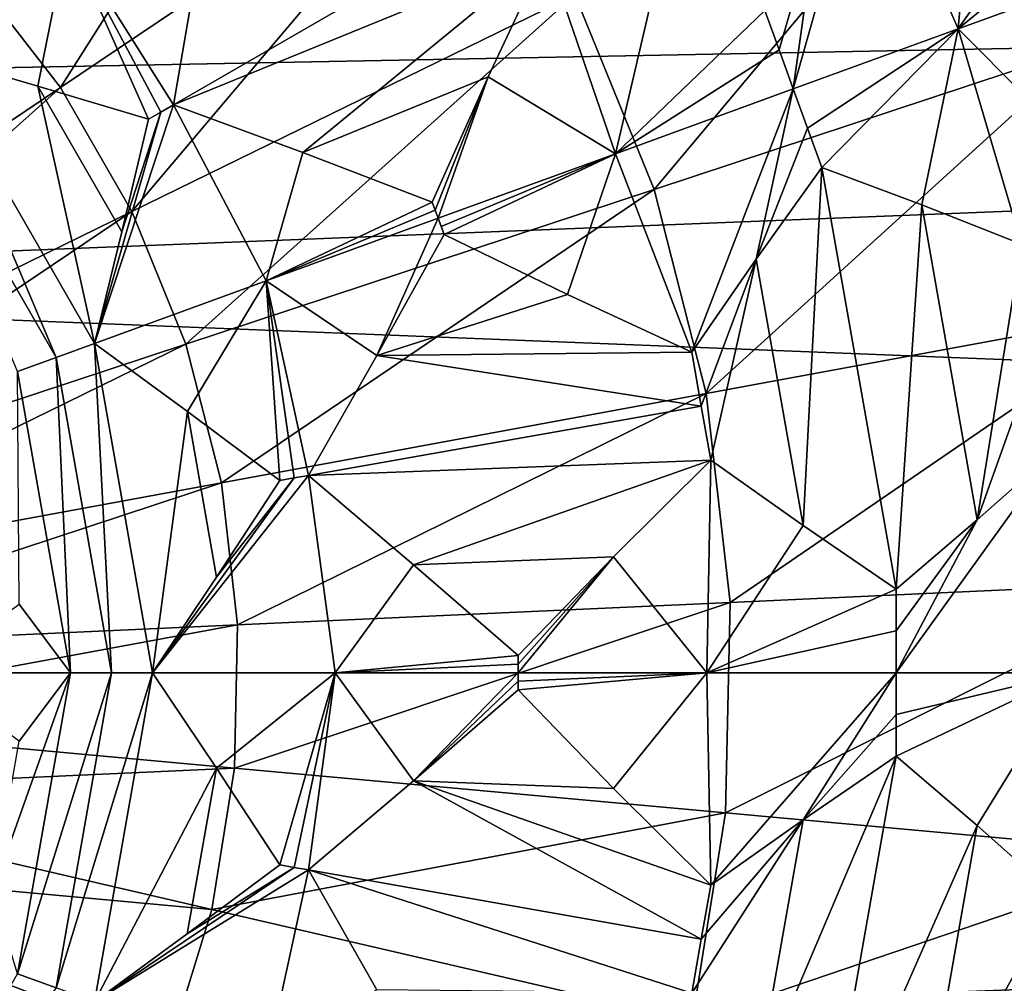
# Model space of a CAD drawing. Header units: millimetres. Extents: x -42.5 to 42.5, y -42.5 to 42.5.
# Tile 104 of 148: x 3.4 to 7.4, y -1.3 to 2.6. Entities that reach past the tile are written whole.
import ezdxf

# ---------------------------------------------------------------- set-up
doc = ezdxf.new("R2010")
doc.units = ezdxf.units.MM
doc.header["$LTSCALE"] = 127.314815
for name, color, linetype in [('136', 7, 'CONTINUOUS'), ('481', 7, 'CONTINUOUS'), ('482', 7, 'CONTINUOUS'), ('485', 7, 'CONTINUOUS'), ('525', 7, 'CONTINUOUS'), ('526', 7, 'CONTINUOUS'), ('527', 7, 'CONTINUOUS'), ('528', 7, 'CONTINUOUS'), ('529', 7, 'CONTINUOUS'), ('530', 7, 'CONTINUOUS'), ('531', 7, 'CONTINUOUS'), ('532', 7, 'CONTINUOUS'), ('533', 7, 'CONTINUOUS'), ('537', 7, 'CONTINUOUS'), ('538', 7, 'CONTINUOUS'), ('539', 7, 'CONTINUOUS'), ('540', 7, 'CONTINUOUS'), ('542', 7, 'CONTINUOUS'), ('543', 7, 'CONTINUOUS'), ('549', 7, 'CONTINUOUS'), ('550', 7, 'CONTINUOUS'), ('553', 7, 'CONTINUOUS'), ('572', 7, 'CONTINUOUS'), ('573', 7, 'CONTINUOUS'), ('576', 7, 'CONTINUOUS'), ('577', 7, 'CONTINUOUS'), ('578', 7, 'CONTINUOUS'), ('6', 7, 'CONTINUOUS'), ('9', 7, 'CONTINUOUS')]:
    doc.layers.add(name, color=color, linetype=linetype)

msp = doc.modelspace()

# ---------------------------------------------------------------- linework, layer by layer
at = {"layer": '136', "linetype": 'Continuous'}
for points in [[(7.7004, 2.5408, 44.4183), (8.7989, 4.3081, 43.5195), (7.2827, 3.5657, 44.4183), (7.7004, 2.5408, 44.4183)], [(3.5282, 2.372, 45.6703), (4.6648, 4.1619, 45.1417), (3.1724, 2.8304, 45.6703), (3.5282, 2.372, 45.6703)], [(5.1881, 3.488, 45.1417), (4.6648, 4.1619, 45.1417), (3.5282, 2.372, 45.6703), (5.1881, 3.488, 45.1417)], [(5.9368, 1.9589, 45.1417), (7.2827, 3.5657, 44.4183), (5.6147, 2.749, 45.1417), (5.9368, 1.9589, 45.1417)], [(7.7004, 2.5408, 44.4183), (7.2827, 3.5657, 44.4183), (5.9368, 1.9589, 45.1417), (7.7004, 2.5408, 44.4183)], [(3.8184, 1.8695, 45.6703), (5.1881, 3.488, 45.1417), (3.5282, 2.372, 45.6703), (3.8184, 1.8695, 45.6703)], [(5.6147, 2.749, 45.1417), (5.1881, 3.488, 45.1417), (3.8184, 1.8695, 45.6703), (5.6147, 2.749, 45.1417)], [(3.5282, 2.372, 45.6703), (3.1724, 2.8304, 45.6703), (1.781, 1.1973, 45.9923), (3.5282, 2.372, 45.6703)], [(4.0374, 1.3322, 45.6703), (5.6147, 2.749, 45.1417), (3.8184, 1.8695, 45.6703), (4.0374, 1.3322, 45.6703)], [(5.9368, 1.9589, 45.1417), (5.6147, 2.749, 45.1417), (4.0374, 1.3322, 45.6703), (5.9368, 1.9589, 45.1417)], [(6.1482, 1.1323, 45.1417), (7.7004, 2.5408, 44.4183), (5.9368, 1.9589, 45.1417), (6.1482, 1.1323, 45.1417)], [(7.9746, 1.4686, 44.4183), (7.7004, 2.5408, 44.4183), (6.1482, 1.1323, 45.1417), (7.9746, 1.4686, 44.4183)], [(1.9274, 0.9437, 45.9923), (3.5282, 2.372, 45.6703), (1.781, 1.1973, 45.9923), (1.9274, 0.9437, 45.9923)], [(3.8184, 1.8695, 45.6703), (3.5282, 2.372, 45.6703), (1.9274, 0.9437, 45.9923), (3.8184, 1.8695, 45.6703)], [(4.1812, 0.77, 45.6703), (5.9368, 1.9589, 45.1417), (4.0374, 1.3322, 45.6703), (4.1812, 0.77, 45.6703)], [(6.1482, 1.1323, 45.1417), (5.9368, 1.9589, 45.1417), (4.1812, 0.77, 45.6703), (6.1482, 1.1323, 45.1417)], [(2.038, 0.6724, 45.9923), (3.8184, 1.8695, 45.6703), (1.9274, 0.9437, 45.9923), (2.038, 0.6724, 45.9923)], [(4.0374, 1.3322, 45.6703), (3.8184, 1.8695, 45.6703), (2.038, 0.6724, 45.9923), (4.0374, 1.3322, 45.6703)], [(6.2451, 0.2845, 45.1417), (7.9746, 1.4686, 44.4183), (6.1482, 1.1323, 45.1417), (6.2451, 0.2845, 45.1417)], [(8.1003, 0.3691, 44.4183), (7.9746, 1.4686, 44.4183), (6.2451, 0.2845, 45.1417), (8.1003, 0.3691, 44.4183)], [(2.1105, 0.3887, 45.9923), (4.0374, 1.3322, 45.6703), (2.038, 0.6724, 45.9923), (2.1105, 0.3887, 45.9923)], [(4.1812, 0.77, 45.6703), (4.0374, 1.3322, 45.6703), (2.1105, 0.3887, 45.9923), (4.1812, 0.77, 45.6703)], [(4.2471, 0.1935, 45.6703), (6.1482, 1.1323, 45.1417), (4.1812, 0.77, 45.6703), (4.2471, 0.1935, 45.6703)], [(6.2451, 0.2845, 45.1417), (6.1482, 1.1323, 45.1417), (4.2471, 0.1935, 45.6703), (6.2451, 0.2845, 45.1417)], [(2.1438, 0.0977, 45.9923), (4.1812, 0.77, 45.6703), (2.1105, 0.3887, 45.9923), (2.1438, 0.0977, 45.9923)], [(4.2471, 0.1935, 45.6703), (4.1812, 0.77, 45.6703), (2.1438, 0.0977, 45.9923), (4.2471, 0.1935, 45.6703)], [(6.2257, -0.5685, 45.1417), (8.1003, 0.3691, 44.4183), (6.2451, 0.2845, 45.1417), (6.2257, -0.5685, 45.1417)], [(8.0751, -0.7374, 44.4183), (8.1003, 0.3691, 44.4183), (6.2257, -0.5685, 45.1417), (8.0751, -0.7374, 44.4183)], [(4.2339, -0.3866, 45.6703), (6.2451, 0.2845, 45.1417), (4.2471, 0.1935, 45.6703), (4.2339, -0.3866, 45.6703)], [(6.2257, -0.5685, 45.1417), (6.2451, 0.2845, 45.1417), (4.2339, -0.3866, 45.6703), (6.2257, -0.5685, 45.1417)], [(2.1371, -0.1951, 45.9923), (4.2471, 0.1935, 45.6703), (2.1438, 0.0977, 45.9923), (2.1371, -0.1951, 45.9923)], [(4.2339, -0.3866, 45.6703), (4.2471, 0.1935, 45.6703), (2.1371, -0.1951, 45.9923), (4.2339, -0.3866, 45.6703)], [(2.0907, -0.4843, 45.9923), (4.2339, -0.3866, 45.6703), (2.1371, -0.1951, 45.9923), (2.0907, -0.4843, 45.9923)], [(4.1418, -0.9595, 45.6703), (4.2339, -0.3866, 45.6703), (2.0907, -0.4843, 45.9923), (4.1418, -0.9595, 45.6703)], [(4.1418, -0.9595, 45.6703), (6.2257, -0.5685, 45.1417), (4.2339, -0.3866, 45.6703), (4.1418, -0.9595, 45.6703)], [(2.0052, -0.7645, 45.9923), (4.1418, -0.9595, 45.6703), (2.0907, -0.4843, 45.9923), (2.0052, -0.7645, 45.9923)], [(6.0903, -1.4109, 45.1417), (6.2257, -0.5685, 45.1417), (4.1418, -0.9595, 45.6703), (6.0903, -1.4109, 45.1417)], [(6.0903, -1.4109, 45.1417), (8.0751, -0.7374, 44.4183), (6.2257, -0.5685, 45.1417), (6.0903, -1.4109, 45.1417)], [(7.8995, -1.8301, 44.4183), (8.0751, -0.7374, 44.4183), (6.0903, -1.4109, 45.1417), (7.8995, -1.8301, 44.4183)], [(1.8825, -1.0304, 45.9923), (3.9726, -1.5146, 45.6703), (2.0052, -0.7645, 45.9923), (1.8825, -1.0304, 45.9923)], [(3.9726, -1.5146, 45.6703), (4.1418, -0.9595, 45.6703), (2.0052, -0.7645, 45.9923), (3.9726, -1.5146, 45.6703)], [(3.9726, -1.5146, 45.6703), (6.0903, -1.4109, 45.1417), (4.1418, -0.9595, 45.6703), (3.9726, -1.5146, 45.6703)], [(1.7246, -1.2772, 45.9923), (3.7293, -2.0414, 45.6703), (1.8825, -1.0304, 45.9923), (1.7246, -1.2772, 45.9923)], [(3.7293, -2.0414, 45.6703), (3.9726, -1.5146, 45.6703), (1.8825, -1.0304, 45.9923), (3.7293, -2.0414, 45.6703)]]:
    msp.add_3dface(points, dxfattribs=at)
at = {"layer": '481', "linetype": 'Continuous'}
msp.add_3dface([(3.5694, 0, 35.4398), (2.982, 0, 35.4742), (3.3603, 0.2773, 35.4519), (3.5694, 0, 35.4398)], dxfattribs=at)
at = {"layer": '482', "linetype": 'Continuous'}
msp.add_3dface([(2.982, 0, 35.4742), (3.5694, 0, 35.4398), (3.3603, -0.2773, 35.4519), (2.982, 0, 35.4742)], dxfattribs=at)
at = {"layer": '485', "linetype": 'Continuous'}
msp.add_3dface([(2.7344, -2.2944, 35.4398), (3.3542, -1.2208, 35.4398), (3.5104, -1.2777, 35.4247), (2.7344, -2.2944, 35.4398)], dxfattribs=at)
at = {"layer": '525', "linetype": 'Continuous'}
for points in [[(6.9183, 0, 35.0239), (7.6297, 0, 34.8836), (6.9184, -0.1692, 35.0242), (6.9183, 0, 35.0239)], [(7.6297, 0, 34.8836), (6.9185, -0.3383, 35.0253), (6.9184, -0.1692, 35.0242), (7.6297, 0, 34.8836)], [(7.2473, -0.6191, 34.9614), (6.9185, -0.3383, 35.0253), (7.6297, 0, 34.8836), (7.2473, -0.6191, 34.9614)], [(7.5723, -0.908, 34.9047), (7.2473, -0.6191, 34.9614), (7.6297, 0, 34.8836), (7.5723, -0.908, 34.9047)]]:
    msp.add_3dface(points, dxfattribs=at)
at = {"layer": '526', "linetype": 'Continuous'}
for points in [[(5.7721, -0.4701, 35.1887), (5.385, -0.07, 35.2509), (6.1502, 0, 35.1275), (5.7721, -0.4701, 35.1887)], [(6.1502, 0, 35.1275), (5.385, -0.07, 35.2509), (5.385, -0.035, 35.2509), (6.1502, 0, 35.1275)], [(5.385, 0, 35.2508), (6.1502, 0, 35.1275), (5.385, -0.035, 35.2509), (5.385, 0, 35.2508)], [(6.1662, -0.8617, 35.1345), (5.7721, -0.4701, 35.1887), (6.1502, 0, 35.1275), (6.1662, -0.8617, 35.1345)], [(6.9183, 0, 35.0239), (6.1662, -0.8617, 35.1345), (6.1502, 0, 35.1275), (6.9183, 0, 35.0239)], [(6.1662, -0.8617, 35.1345), (6.9183, 0, 35.0239), (6.5406, -0.597, 35.0768), (6.1662, -0.8617, 35.1345)], [(6.9183, 0, 35.0239), (6.9184, -0.1692, 35.0242), (6.5406, -0.597, 35.0768), (6.9183, 0, 35.0239)], [(6.9184, -0.1692, 35.0242), (6.9185, -0.3383, 35.0253), (6.5406, -0.597, 35.0768), (6.9184, -0.1692, 35.0242)]]:
    msp.add_3dface(points, dxfattribs=at)
at = {"layer": '527', "linetype": 'Continuous'}
for points in [[(4.1615, -0.3877, 35.3797), (3.902, 0, 35.4105), (4.6426, 0, 35.3225), (4.1615, -0.3877, 35.3797)], [(4.4179, -0.779, 35.3551), (4.1615, -0.3877, 35.3797), (4.6426, 0, 35.3225), (4.4179, -0.779, 35.3551)], [(4.476, -0.7892, 35.3487), (4.4179, -0.779, 35.3551), (4.6426, 0, 35.3225), (4.476, -0.7892, 35.3487)], [(4.5341, -0.7995, 35.3424), (4.476, -0.7892, 35.3487), (4.6426, 0, 35.3225), (4.5341, -0.7995, 35.3424)], [(4.9607, -0.4378, 35.2922), (4.5341, -0.7995, 35.3424), (4.6426, 0, 35.3225), (4.9607, -0.4378, 35.2922)], [(5.385, 0, 35.2508), (4.9607, -0.4378, 35.2922), (4.6426, 0, 35.3225), (5.385, 0, 35.2508)], [(5.385, 0, 35.2508), (5.385, -0.035, 35.2509), (4.9607, -0.4378, 35.2922), (5.385, 0, 35.2508)], [(5.385, -0.07, 35.2509), (4.9607, -0.4378, 35.2922), (5.385, -0.035, 35.2509), (5.385, -0.07, 35.2509)]]:
    msp.add_3dface(points, dxfattribs=at)
at = {"layer": '528', "linetype": 'Continuous'}
for points in [[(3.3603, -0.2773, 35.4519), (3.5694, 0, 35.4398), (3.2525, -0.8887, 35.4519), (3.3603, -0.2773, 35.4519)], [(3.5694, 0, 35.4398), (3.3542, -1.2208, 35.4398), (3.2525, -0.8887, 35.4519), (3.5694, 0, 35.4398)], [(3.3542, -1.2208, 35.4398), (3.5694, 0, 35.4398), (3.7357, 0, 35.4247), (3.3542, -1.2208, 35.4398)], [(3.5104, -1.2777, 35.4247), (3.3542, -1.2208, 35.4398), (3.7357, 0, 35.4247), (3.5104, -1.2777, 35.4247)], [(3.6666, -1.3346, 35.4105), (3.5104, -1.2777, 35.4247), (3.902, 0, 35.4105), (3.6666, -1.3346, 35.4105)], [(3.902, 0, 35.4105), (3.5104, -1.2777, 35.4247), (3.7357, 0, 35.4247), (3.902, 0, 35.4105)], [(3.6666, -1.3346, 35.4105), (3.902, 0, 35.4105), (4.1615, -0.3877, 35.3797), (3.6666, -1.3346, 35.4105)], [(3.6666, -1.3346, 35.4105), (4.1615, -0.3877, 35.3797), (4.043, -1.0591, 35.3797), (3.6666, -1.3346, 35.4105)], [(4.1615, -0.3877, 35.3797), (4.4179, -0.779, 35.3551), (4.043, -1.0591, 35.3797), (4.1615, -0.3877, 35.3797)]]:
    msp.add_3dface(points, dxfattribs=at)
at = {"layer": '529', "linetype": 'Continuous'}
for points in [[(3.6666, 1.3346, 35.4105), (3.7357, 0, 35.4247), (3.5104, 1.2777, 35.4247), (3.6666, 1.3346, 35.4105)], [(3.902, 0, 35.4105), (3.6666, 1.3346, 35.4105), (4.0431, 1.059, 35.3797), (3.902, 0, 35.4105)], [(3.902, 0, 35.4105), (3.7357, 0, 35.4247), (3.6666, 1.3346, 35.4105), (3.902, 0, 35.4105)], [(3.5694, 0, 35.4398), (3.3542, 1.2208, 35.4398), (3.5104, 1.2777, 35.4247), (3.5694, 0, 35.4398)], [(3.7357, 0, 35.4247), (3.5694, 0, 35.4398), (3.5104, 1.2777, 35.4247), (3.7357, 0, 35.4247)], [(3.3542, 1.2208, 35.4398), (3.5694, 0, 35.4398), (3.3603, 0.2773, 35.4519), (3.3542, 1.2208, 35.4398)], [(4.1614, 0.3876, 35.3797), (3.902, 0, 35.4105), (4.0431, 1.059, 35.3797), (4.1614, 0.3876, 35.3797)], [(4.4179, 0.779, 35.3551), (4.1614, 0.3876, 35.3797), (4.0431, 1.059, 35.3797), (4.4179, 0.779, 35.3551)]]:
    msp.add_3dface(points, dxfattribs=at)
at = {"layer": '530', "linetype": 'Continuous'}
for points in [[(5.0603, 1.8418, 35.2508), (4.8113, 1.2853, 35.2922), (4.3626, 1.5879, 35.3225), (5.0603, 1.8418, 35.2508)], [(5.0842, 1.776, 35.2509), (4.8113, 1.2853, 35.2922), (5.0603, 1.8418, 35.2508), (5.0842, 1.776, 35.2509)], [(5.0722, 1.8089, 35.2509), (5.0842, 1.776, 35.2509), (5.0603, 1.8418, 35.2508), (5.0722, 1.8089, 35.2509)], [(4.0431, 1.059, 35.3797), (3.6666, 1.3346, 35.4105), (4.3626, 1.5879, 35.3225), (4.0431, 1.059, 35.3797)], [(4.4179, 0.779, 35.3551), (4.0431, 1.059, 35.3797), (4.3626, 1.5879, 35.3225), (4.4179, 0.779, 35.3551)], [(4.5341, 0.7995, 35.3424), (4.476, 0.7892, 35.3487), (4.3626, 1.5879, 35.3225), (4.5341, 0.7995, 35.3424)], [(4.476, 0.7892, 35.3487), (4.4179, 0.779, 35.3551), (4.3626, 1.5879, 35.3225), (4.476, 0.7892, 35.3487)], [(4.8113, 1.2853, 35.2922), (4.5341, 0.7995, 35.3424), (4.3626, 1.5879, 35.3225), (4.8113, 1.2853, 35.2922)]]:
    msp.add_3dface(points, dxfattribs=at)
at = {"layer": '531', "linetype": 'Continuous'}
for points in [[(3.902, 0, 35.4105), (4.476, 0.7892, 35.3487), (4.5341, 0.7995, 35.3424), (3.902, 0, 35.4105)], [(4.6426, 0, 35.3225), (3.902, 0, 35.4105), (4.5341, 0.7995, 35.3424), (4.6426, 0, 35.3225)], [(4.6426, 0, 35.3225), (4.5341, 0.7995, 35.3424), (4.9608, 0.4377, 35.2922), (4.6426, 0, 35.3225)], [(3.902, 0, 35.4105), (4.1614, 0.3876, 35.3797), (4.476, 0.7892, 35.3487), (3.902, 0, 35.4105)], [(4.1614, 0.3876, 35.3797), (4.4179, 0.779, 35.3551), (4.476, 0.7892, 35.3487), (4.1614, 0.3876, 35.3797)], [(5.385, 0.07, 35.2509), (4.6426, 0, 35.3225), (4.9608, 0.4377, 35.2922), (5.385, 0.07, 35.2509)], [(5.385, 0.035, 35.2509), (4.6426, 0, 35.3225), (5.385, 0.07, 35.2509), (5.385, 0.035, 35.2509)], [(5.385, 0, 35.2508), (4.6426, 0, 35.3225), (5.385, 0.035, 35.2509), (5.385, 0, 35.2508)]]:
    msp.add_3dface(points, dxfattribs=at)
at = {"layer": '532', "linetype": 'Continuous'}
for points in [[(6.1662, 0.8617, 35.1345), (6.1502, 0, 35.1275), (5.7717, 0.4697, 35.1888), (6.1662, 0.8617, 35.1345)], [(6.541, 0.5968, 35.0767), (6.1502, 0, 35.1275), (6.1662, 0.8617, 35.1345), (6.541, 0.5968, 35.0767)], [(6.9185, 0.3383, 35.0253), (6.1502, 0, 35.1275), (6.541, 0.5968, 35.0767), (6.9185, 0.3383, 35.0253)], [(5.385, 0.035, 35.2509), (5.385, 0.07, 35.2509), (5.7717, 0.4697, 35.1888), (5.385, 0.035, 35.2509)], [(5.385, 0, 35.2508), (5.385, 0.035, 35.2509), (5.7717, 0.4697, 35.1888), (5.385, 0, 35.2508)], [(6.1502, 0, 35.1275), (5.385, 0, 35.2508), (5.7717, 0.4697, 35.1888), (6.1502, 0, 35.1275)], [(6.9184, 0.1692, 35.0242), (6.1502, 0, 35.1275), (6.9185, 0.3383, 35.0253), (6.9184, 0.1692, 35.0242)], [(6.9183, 0, 35.0239), (6.1502, 0, 35.1275), (6.9184, 0.1692, 35.0242), (6.9183, 0, 35.0239)]]:
    msp.add_3dface(points, dxfattribs=at)
at = {"layer": '533', "linetype": 'Continuous'}
for points in [[(7.6297, 0, 34.8836), (6.9183, 0, 35.0239), (7.5723, 0.908, 34.9047), (7.6297, 0, 34.8836)], [(7.5723, 0.908, 34.9047), (6.9183, 0, 35.0239), (7.2472, 0.6191, 34.9614), (7.5723, 0.908, 34.9047)], [(6.9183, 0, 35.0239), (6.9184, 0.1692, 35.0242), (7.2472, 0.6191, 34.9614), (6.9183, 0, 35.0239)], [(6.9184, 0.1692, 35.0242), (6.9185, 0.3383, 35.0253), (7.2472, 0.6191, 34.9614), (6.9184, 0.1692, 35.0242)]]:
    msp.add_3dface(points, dxfattribs=at)
at = {"layer": '537', "linetype": 'Continuous'}
for points in [[(7.8414, 2.854, 34.763), (7.7217, 2.056, 34.8319), (7.1695, 2.6095, 34.8836), (7.8414, 2.854, 34.763)], [(6.5011, 2.3662, 35.0239), (7.1695, 2.6095, 34.8836), (6.559, 2.2073, 35.0242), (6.5011, 2.3662, 35.0239)], [(7.1695, 2.6095, 34.8836), (6.617, 2.0484, 35.0253), (6.559, 2.2073, 35.0242), (7.1695, 2.6095, 34.8836)], [(7.022, 1.8969, 34.9614), (6.617, 2.0484, 35.0253), (7.1695, 2.6095, 34.8836), (7.022, 1.8969, 34.9614)], [(7.4262, 1.7366, 34.9047), (7.022, 1.8969, 34.9614), (7.1695, 2.6095, 34.8836), (7.4262, 1.7366, 34.9047)], [(7.7217, 2.056, 34.8319), (7.4262, 1.7366, 34.9047), (7.1695, 2.6095, 34.8836), (7.7217, 2.056, 34.8319)]]:
    msp.add_3dface(points, dxfattribs=at)
at = {"layer": '538', "linetype": 'Continuous'}
for points in [[(6.5011, 2.3662, 35.0239), (6.0891, 1.2993, 35.1345), (5.7793, 2.1035, 35.1275), (6.5011, 2.3662, 35.0239)], [(6.0891, 1.2993, 35.1345), (6.5011, 2.3662, 35.0239), (6.3504, 1.676, 35.0768), (6.0891, 1.2993, 35.1345)], [(6.5011, 2.3662, 35.0239), (6.559, 2.2073, 35.0242), (6.3504, 1.676, 35.0768), (6.5011, 2.3662, 35.0239)], [(6.559, 2.2073, 35.0242), (6.617, 2.0484, 35.0253), (6.3504, 1.676, 35.0768), (6.559, 2.2073, 35.0242)], [(5.0722, 1.8089, 35.2509), (5.0603, 1.8418, 35.2508), (5.7793, 2.1035, 35.1275), (5.0722, 1.8089, 35.2509)], [(5.0842, 1.776, 35.2509), (5.0722, 1.8089, 35.2509), (5.7793, 2.1035, 35.1275), (5.0842, 1.776, 35.2509)], [(5.5848, 1.5324, 35.1887), (5.0842, 1.776, 35.2509), (5.7793, 2.1035, 35.1275), (5.5848, 1.5324, 35.1887)], [(6.0891, 1.2993, 35.1345), (5.5848, 1.5324, 35.1887), (5.7793, 2.1035, 35.1275), (6.0891, 1.2993, 35.1345)]]:
    msp.add_3dface(points, dxfattribs=at)
at = {"layer": '539', "linetype": 'Continuous'}
for points in [[(4.8113, 1.2853, 35.2922), (5.0842, 1.776, 35.2509), (5.5848, 1.5324, 35.1887), (4.8113, 1.2853, 35.2922)], [(4.8113, 1.2853, 35.2922), (5.5848, 1.5324, 35.1887), (6.0891, 1.2993, 35.1345), (4.8113, 1.2853, 35.2922)], [(4.5341, 0.7995, 35.3424), (4.8113, 1.2853, 35.2922), (6.1275, 1.0805, 35.1339), (4.5341, 0.7995, 35.3424)], [(4.8113, 1.2853, 35.2922), (6.0891, 1.2993, 35.1345), (6.1275, 1.0805, 35.1339), (4.8113, 1.2853, 35.2922)], [(6.1662, 0.8617, 35.1345), (4.5341, 0.7995, 35.3424), (6.1275, 1.0805, 35.1339), (6.1662, 0.8617, 35.1345)], [(4.9608, 0.4377, 35.2922), (4.5341, 0.7995, 35.3424), (6.1662, 0.8617, 35.1345), (4.9608, 0.4377, 35.2922)], [(4.9608, 0.4377, 35.2922), (6.1662, 0.8617, 35.1345), (5.7717, 0.4697, 35.1888), (4.9608, 0.4377, 35.2922)], [(5.385, 0.07, 35.2509), (4.9608, 0.4377, 35.2922), (5.7717, 0.4697, 35.1888), (5.385, 0.07, 35.2509)]]:
    msp.add_3dface(points, dxfattribs=at)
at = {"layer": '540', "linetype": 'Continuous'}
for points in [[(6.617, 2.0484, 35.0253), (6.541, 0.5968, 35.0767), (6.3504, 1.676, 35.0768), (6.617, 2.0484, 35.0253)], [(6.9185, 0.3383, 35.0253), (6.541, 0.5968, 35.0767), (6.617, 2.0484, 35.0253), (6.9185, 0.3383, 35.0253)], [(6.9185, 0.3383, 35.0253), (6.617, 2.0484, 35.0253), (7.022, 1.8969, 34.9614), (6.9185, 0.3383, 35.0253)], [(7.2472, 0.6191, 34.9614), (6.9185, 0.3383, 35.0253), (7.022, 1.8969, 34.9614), (7.2472, 0.6191, 34.9614)], [(7.2472, 0.6191, 34.9614), (7.022, 1.8969, 34.9614), (7.4262, 1.7366, 34.9047), (7.2472, 0.6191, 34.9614)], [(7.2472, 0.6191, 34.9614), (7.4262, 1.7366, 34.9047), (7.4988, 1.3222, 34.9025), (7.2472, 0.6191, 34.9614)], [(6.0891, 1.2993, 35.1345), (6.3504, 1.676, 35.0768), (6.1275, 1.0805, 35.1339), (6.0891, 1.2993, 35.1345)], [(6.3504, 1.676, 35.0768), (6.1662, 0.8617, 35.1345), (6.1275, 1.0805, 35.1339), (6.3504, 1.676, 35.0768)], [(6.541, 0.5968, 35.0767), (6.1662, 0.8617, 35.1345), (6.3504, 1.676, 35.0768), (6.541, 0.5968, 35.0767)], [(7.5723, 0.908, 34.9047), (7.2472, 0.6191, 34.9614), (7.4988, 1.3222, 34.9025), (7.5723, 0.908, 34.9047)]]:
    msp.add_3dface(points, dxfattribs=at)
at = {"layer": '542', "linetype": 'Continuous'}
for points in [[(5.4997, 2.9187, 35.1345), (5.7793, 2.1035, 35.1275), (5.263, 2.4155, 35.1888), (5.4997, 2.9187, 35.1345)], [(5.9424, 2.7979, 35.0767), (5.7793, 2.1035, 35.1275), (5.4997, 2.9187, 35.1345), (5.9424, 2.7979, 35.0767)], [(6.3856, 2.6842, 35.0253), (5.7793, 2.1035, 35.1275), (5.9424, 2.7979, 35.0767), (6.3856, 2.6842, 35.0253)], [(6.4433, 2.5252, 35.0242), (5.7793, 2.1035, 35.1275), (6.3856, 2.6842, 35.0253), (6.4433, 2.5252, 35.0242)], [(6.5011, 2.3662, 35.0239), (5.7793, 2.1035, 35.1275), (6.4433, 2.5252, 35.0242), (6.5011, 2.3662, 35.0239)], [(5.0363, 1.9076, 35.2509), (5.263, 2.4155, 35.1888), (5.0483, 1.8747, 35.2509), (5.0363, 1.9076, 35.2509)], [(5.263, 2.4155, 35.1888), (5.0603, 1.8418, 35.2508), (5.0483, 1.8747, 35.2509), (5.263, 2.4155, 35.1888)], [(5.7793, 2.1035, 35.1275), (5.0603, 1.8418, 35.2508), (5.263, 2.4155, 35.1888), (5.7793, 2.1035, 35.1275)]]:
    msp.add_3dface(points, dxfattribs=at)
at = {"layer": '543', "linetype": 'Continuous'}
for points in [[(7.1695, 2.6095, 34.8836), (6.5011, 2.3662, 35.0239), (6.805, 3.4431, 34.9047), (7.1695, 2.6095, 34.8836)], [(6.805, 3.4431, 34.9047), (6.5011, 2.3662, 35.0239), (6.5984, 3.0605, 34.9614), (6.805, 3.4431, 34.9047)], [(7.2368, 3.3884, 34.8319), (7.1695, 2.6095, 34.8836), (6.805, 3.4431, 34.9047), (7.2368, 3.3884, 34.8319)], [(7.67, 3.3262, 34.7661), (7.1695, 2.6095, 34.8836), (7.2368, 3.3884, 34.8319), (7.67, 3.3262, 34.7661)], [(7.7556, 3.0901, 34.7638), (7.1695, 2.6095, 34.8836), (7.67, 3.3262, 34.7661), (7.7556, 3.0901, 34.7638)], [(7.8414, 2.854, 34.763), (7.1695, 2.6095, 34.8836), (7.7556, 3.0901, 34.7638), (7.8414, 2.854, 34.763)], [(6.4433, 2.5252, 35.0242), (6.3856, 2.6842, 35.0253), (6.5984, 3.0605, 34.9614), (6.4433, 2.5252, 35.0242)], [(6.5011, 2.3662, 35.0239), (6.4433, 2.5252, 35.0242), (6.5984, 3.0605, 34.9614), (6.5011, 2.3662, 35.0239)]]:
    msp.add_3dface(points, dxfattribs=at)
at = {"layer": '549', "linetype": 'Continuous'}
for points in [[(3.4371, 2.378, 35.3797), (2.9891, 2.5081, 35.4105), (3.5564, 2.9842, 35.3225), (3.4371, 2.378, 35.3797)], [(3.885, 2.243, 35.3551), (3.4371, 2.378, 35.3797), (3.5564, 2.9842, 35.3225), (3.885, 2.243, 35.3551)], [(3.9361, 2.2725, 35.3487), (3.885, 2.243, 35.3551), (3.5564, 2.9842, 35.3225), (3.9361, 2.2725, 35.3487)], [(3.9872, 2.302, 35.3424), (3.9361, 2.2725, 35.3487), (3.5564, 2.9842, 35.3225), (3.9872, 2.302, 35.3424)], [(4.0816, 2.8533, 35.2922), (3.9872, 2.302, 35.3424), (3.5564, 2.9842, 35.3225), (4.0816, 2.8533, 35.2922)]]:
    msp.add_3dface(points, dxfattribs=at)
at = {"layer": '550', "linetype": 'Continuous'}
for points in [[(2.9891, 2.5081, 35.4105), (3.5104, 1.2777, 35.4247), (2.8617, 2.4012, 35.4247), (2.9891, 2.5081, 35.4105)], [(3.6666, 1.3346, 35.4105), (2.9891, 2.5081, 35.4105), (3.4371, 2.378, 35.3797), (3.6666, 1.3346, 35.4105)], [(3.6666, 1.3346, 35.4105), (3.5104, 1.2777, 35.4247), (2.9891, 2.5081, 35.4105), (3.6666, 1.3346, 35.4105)], [(3.5104, 1.2777, 35.4247), (3.3542, 1.2208, 35.4398), (2.8617, 2.4012, 35.4247), (3.5104, 1.2777, 35.4247)], [(3.6666, 1.3346, 35.4105), (3.4371, 2.378, 35.3797), (3.7779, 1.7875, 35.3797), (3.6666, 1.3346, 35.4105)], [(3.4371, 2.378, 35.3797), (3.885, 2.243, 35.3551), (3.7779, 1.7875, 35.3797), (3.4371, 2.378, 35.3797)]]:
    msp.add_3dface(points, dxfattribs=at)
at = {"layer": '553', "linetype": 'Continuous'}
msp.add_3dface([(3.5564, 2.9842, 35.3225), (2.9891, 2.5081, 35.4105), (2.9594, 3.5269, 35.3424), (3.5564, 2.9842, 35.3225)], dxfattribs=at)
at = {"layer": '572', "linetype": 'Continuous'}
for points in [[(4.3626, 1.5879, 35.3225), (3.6666, 1.3346, 35.4105), (3.9872, 2.302, 35.3424), (4.3626, 1.5879, 35.3225)], [(3.6666, 1.3346, 35.4105), (3.9361, 2.2725, 35.3487), (3.9872, 2.302, 35.3424), (3.6666, 1.3346, 35.4105)], [(4.3626, 1.5879, 35.3225), (3.9872, 2.302, 35.3424), (4.5119, 2.108, 35.2922), (4.3626, 1.5879, 35.3225)], [(3.9361, 2.2725, 35.3487), (3.6666, 1.3346, 35.4105), (3.7779, 1.7875, 35.3797), (3.9361, 2.2725, 35.3487)], [(3.885, 2.243, 35.3551), (3.9361, 2.2725, 35.3487), (3.7779, 1.7875, 35.3797), (3.885, 2.243, 35.3551)], [(5.0363, 1.9076, 35.2509), (4.3626, 1.5879, 35.3225), (4.5119, 2.108, 35.2922), (5.0363, 1.9076, 35.2509)], [(4.3626, 1.5879, 35.3225), (5.0363, 1.9076, 35.2509), (5.0483, 1.8747, 35.2509), (4.3626, 1.5879, 35.3225)], [(5.0603, 1.8418, 35.2508), (4.3626, 1.5879, 35.3225), (5.0483, 1.8747, 35.2509), (5.0603, 1.8418, 35.2508)]]:
    msp.add_3dface(points, dxfattribs=at)
at = {"layer": '573', "linetype": 'Continuous'}
for points in [[(5.4997, 2.9187, 35.1345), (3.9872, 2.302, 35.3424), (5.3885, 3.111, 35.1339), (5.4997, 2.9187, 35.1345)], [(3.9872, 2.302, 35.3424), (4.0816, 2.8533, 35.2922), (5.3885, 3.111, 35.1339), (3.9872, 2.302, 35.3424)], [(3.9872, 2.302, 35.3424), (5.4997, 2.9187, 35.1345), (4.5119, 2.108, 35.2922), (3.9872, 2.302, 35.3424)], [(5.4997, 2.9187, 35.1345), (5.263, 2.4155, 35.1888), (4.5119, 2.108, 35.2922), (5.4997, 2.9187, 35.1345)], [(5.263, 2.4155, 35.1888), (5.0363, 1.9076, 35.2509), (4.5119, 2.108, 35.2922), (5.263, 2.4155, 35.1888)]]:
    msp.add_3dface(points, dxfattribs=at)
at = {"layer": '576', "linetype": 'Continuous'}
for points in [[(3.6666, -1.3346, 35.4105), (4.476, -0.7892, 35.3487), (4.5341, -0.7995, 35.3424), (3.6666, -1.3346, 35.4105)], [(4.476, -0.7892, 35.3487), (3.6666, -1.3346, 35.4105), (4.043, -1.0591, 35.3797), (4.476, -0.7892, 35.3487)], [(4.4179, -0.779, 35.3551), (4.476, -0.7892, 35.3487), (4.043, -1.0591, 35.3797), (4.4179, -0.779, 35.3551)], [(4.3626, -1.5879, 35.3225), (3.6666, -1.3346, 35.4105), (4.5341, -0.7995, 35.3424), (4.3626, -1.5879, 35.3225)], [(4.3626, -1.5879, 35.3225), (4.5341, -0.7995, 35.3424), (4.8114, -1.2854, 35.2922), (4.3626, -1.5879, 35.3225)]]:
    msp.add_3dface(points, dxfattribs=at)
at = {"layer": '577', "linetype": 'Continuous'}
for points in [[(5.385, -0.07, 35.2509), (5.7721, -0.4701, 35.1887), (4.9607, -0.4378, 35.2922), (5.385, -0.07, 35.2509)], [(4.5341, -0.7995, 35.3424), (4.9607, -0.4378, 35.2922), (6.1275, -1.0805, 35.1339), (4.5341, -0.7995, 35.3424)], [(4.9607, -0.4378, 35.2922), (6.1662, -0.8617, 35.1345), (6.1275, -1.0805, 35.1339), (4.9607, -0.4378, 35.2922)], [(5.7721, -0.4701, 35.1887), (6.1662, -0.8617, 35.1345), (4.9607, -0.4378, 35.2922), (5.7721, -0.4701, 35.1887)], [(6.0891, -1.2993, 35.1345), (4.5341, -0.7995, 35.3424), (6.1275, -1.0805, 35.1339), (6.0891, -1.2993, 35.1345)], [(4.5341, -0.7995, 35.3424), (6.0891, -1.2993, 35.1345), (4.8114, -1.2854, 35.2922), (4.5341, -0.7995, 35.3424)]]:
    msp.add_3dface(points, dxfattribs=at)
at = {"layer": '578', "linetype": 'Continuous'}
for points in [[(6.617, -2.0484, 35.0253), (6.3506, -1.6763, 35.0767), (6.9185, -0.3383, 35.0253), (6.617, -2.0484, 35.0253)], [(6.9185, -0.3383, 35.0253), (6.3506, -1.6763, 35.0767), (6.5406, -0.597, 35.0768), (6.9185, -0.3383, 35.0253)], [(6.617, -2.0484, 35.0253), (6.9185, -0.3383, 35.0253), (7.2473, -0.6191, 34.9614), (6.617, -2.0484, 35.0253)], [(6.5406, -0.597, 35.0768), (6.0891, -1.2993, 35.1345), (6.1275, -1.0805, 35.1339), (6.5406, -0.597, 35.0768)], [(6.3506, -1.6763, 35.0767), (6.0891, -1.2993, 35.1345), (6.5406, -0.597, 35.0768), (6.3506, -1.6763, 35.0767)], [(6.1662, -0.8617, 35.1345), (6.5406, -0.597, 35.0768), (6.1275, -1.0805, 35.1339), (6.1662, -0.8617, 35.1345)], [(7.0219, -1.8969, 34.9614), (6.617, -2.0484, 35.0253), (7.2473, -0.6191, 34.9614), (7.0219, -1.8969, 34.9614)], [(7.0219, -1.8969, 34.9614), (7.2473, -0.6191, 34.9614), (7.5723, -0.908, 34.9047), (7.0219, -1.8969, 34.9614)], [(7.0219, -1.8969, 34.9614), (7.5723, -0.908, 34.9047), (7.4988, -1.3223, 34.9025), (7.0219, -1.8969, 34.9614)]]:
    msp.add_3dface(points, dxfattribs=at)
at = {"layer": '6', "linetype": 'Continuous'}
for points in [[(-39.6673, 3.2469, 24.8), (-39.7668, 1.6247, 24.8), (39.6751, 3.1513, 24.8), (-39.6673, 3.2469, 24.8)], [(-39.8, 0, 24.8), (39.8, 0, 24.8), (39.6751, 3.1513, 24.8), (-39.8, 0, 24.8)], [(-39.7668, 1.6247, 24.8), (-39.8, 0, 24.8), (39.6751, 3.1513, 24.8), (-39.7668, 1.6247, 24.8)], [(39.8, 0, 24.8), (-39.8, 0, 24.8), (-39.6751, -3.1513, 24.8), (39.8, 0, 24.8)], [(39.7668, -1.6247, 24.8), (39.8, 0, 24.8), (-39.6751, -3.1513, 24.8), (39.7668, -1.6247, 24.8)]]:
    msp.add_3dface(points, dxfattribs=at)
at = {"layer": '9', "linetype": 'Continuous'}
for points in [[(-39, 0, 20.4), (-38.8749, 3.1216, 20.4), (39, 0, 20.4), (-39, 0, 20.4)], [(39, 0, 20.4), (-38.8749, 3.1216, 20.4), (38.8933, 2.883, 20.4), (39, 0, 20.4)], [(-38.8933, -2.883, 20.4), (-39, 0, 20.4), (38.8749, -3.1216, 20.4), (-38.8933, -2.883, 20.4)], [(38.8749, -3.1216, 20.4), (-39, 0, 20.4), (39, 0, 20.4), (38.8749, -3.1216, 20.4)]]:
    msp.add_3dface(points, dxfattribs=at)

doc.saveas('drawing.dxf')
